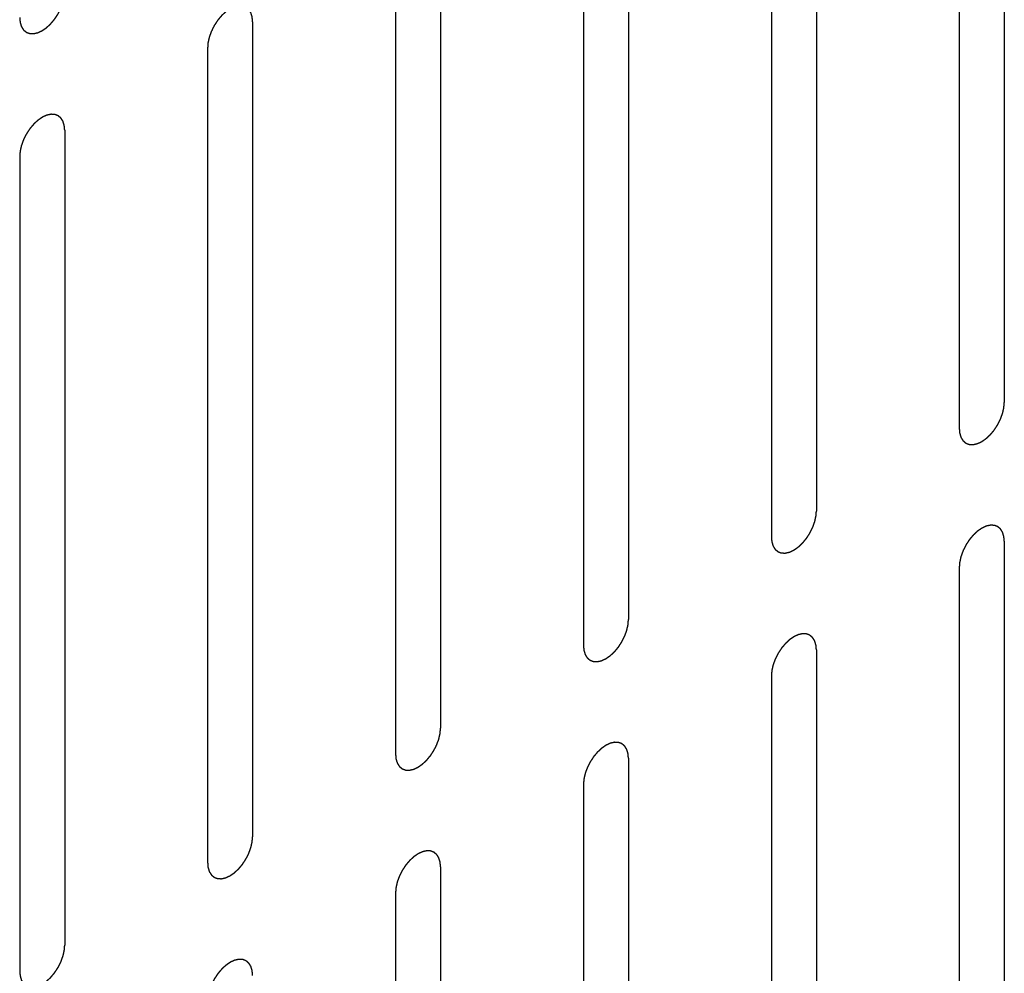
# Model space of a CAD drawing. Header units: inches. Extents: x 6 to 353, y 6 to 228.
# Tile 43 of 256: x 335.93 to 337.09, y 72.98 to 74.11. Entities that reach past the tile are written whole.
import ezdxf

# ---------------------------------------------------------------- set-up
doc = ezdxf.new("R2010")
doc.units = ezdxf.units.IN
doc.header["$LTSCALE"] = 19.946667
doc.header["$MEASUREMENT"] = 0
doc.linetypes.add('HIDDEN', pattern=[0.2, 0.1, -0.1])
doc.layers.add('DEFAULT_2', color=7, linetype='HIDDEN')

msp = doc.modelspace()

# ---------------------------------------------------------------- linework, layer by layer
at = {"layer": 'DEFAULT_2', "color": 7, "linetype": 'HIDDEN'}
for p, q in [((337.0912, 74.6154), (337.0912, 73.656)), ((337.0381, 74.5847), (337.0381, 73.6253)), ((336.8699, 74.4876), (336.8699, 73.5282)), ((336.8168, 74.457), (336.8168, 73.4976)), ((336.6485, 74.3598), (336.6485, 73.4004)), ((336.5955, 74.3292), (336.5955, 73.3698)), ((336.4272, 74.232), (336.4272, 73.2726)), ((336.3742, 74.2014), (336.3742, 73.242)), ((336.2059, 74.1042), (336.2059, 73.1448)), ((336.1529, 74.0736), (336.1529, 73.1142)), ((335.9846, 73.9765), (335.9846, 73.0171)), ((335.9315, 73.9458), (335.9315, 72.9864)), ((337.0912, 73.4927), (337.0912, 72.5333)), ((337.0381, 73.462), (337.0381, 72.5027)), ((336.8699, 73.3649), (336.8699, 72.4055)), ((336.8168, 73.3343), (336.8168, 72.3749)), ((336.6485, 73.2371), (336.6485, 72.2777)), ((336.5955, 73.2065), (336.5955, 72.2471)), ((336.4272, 73.1093), (336.4272, 72.1499)), ((336.3742, 73.0787), (336.3742, 72.1193))]:
    msp.add_line(p, q, dxfattribs=at)
for points in [[(335.9315, 74.1091), (335.9316, 74.1082), (335.9317, 74.1068), (335.9319, 74.1051), (335.932, 74.1043), (335.932, 74.1038), (335.932, 74.1035), (335.9321, 74.1032), (335.9323, 74.1028), (335.9325, 74.1021), (335.9328, 74.101), (335.9331, 74.1), (335.9333, 74.0993), (335.9334, 74.0989), (335.9335, 74.0986), (335.9337, 74.0984), (335.9339, 74.0981), (335.9342, 74.0975), (335.9347, 74.0967), (335.9353, 74.0959), (335.9356, 74.0953), (335.9358, 74.095), (335.9359, 74.0947), (335.9362, 74.0946), (335.9364, 74.0943), (335.9369, 74.0939), (335.9376, 74.0934), (335.9383, 74.0928), (335.9388, 74.0924), (335.9391, 74.0921), (335.9393, 74.0919), (335.9395, 74.0919), (335.9399, 74.0917), (335.9405, 74.0915), (335.9413, 74.0912), (335.9421, 74.0909), (335.9427, 74.0907), (335.943, 74.0906), (335.9433, 74.0905), (335.9436, 74.0905), (335.944, 74.0905), (335.9446, 74.0904), (335.9456, 74.0904), (335.9465, 74.0904), (335.9472, 74.0903), (335.9476, 74.0903), (335.9478, 74.0903), (335.9482, 74.0904), (335.9486, 74.0905), (335.9493, 74.0906), (335.9503, 74.0908), (335.9514, 74.0911), (335.9521, 74.0912), (335.9525, 74.0913), (335.9528, 74.0914), (335.9531, 74.0916), (335.9536, 74.0918), (335.9541, 74.092), (335.9548, 74.0923), (335.9556, 74.0927), (335.9565, 74.0931), (335.9573, 74.0935), (335.9577, 74.0937), (335.958, 74.0938), (335.9584, 74.0941), (335.9588, 74.0943), (335.9595, 74.0949), (335.9606, 74.0956), (335.9617, 74.0963), (335.9626, 74.0969), (335.9632, 74.0973), (335.9638, 74.098), (335.9646, 74.0987), (335.9657, 74.0997), (335.9667, 74.1006), (335.9675, 74.1014), (335.9682, 74.1019), (335.9687, 74.1027), (335.9695, 74.1036), (335.9704, 74.1047), (335.9714, 74.1058), (335.9721, 74.1067), (335.9727, 74.1074), (335.9732, 74.1082), (335.9739, 74.1092), (335.9748, 74.1105), (335.9756, 74.1118), (335.9763, 74.1128), (335.9768, 74.1136), (335.9772, 74.1144), (335.9778, 74.1155), (335.9784, 74.1169), (335.9791, 74.1182), (335.9797, 74.1193), (335.9801, 74.1201), (335.9804, 74.121), (335.9808, 74.1221), (335.9813, 74.1235), (335.9818, 74.1249), (335.9822, 74.126), (335.9826, 74.1268), (335.9827, 74.1276), (335.983, 74.1287), (335.9833, 74.1301), (335.9836, 74.1315), (335.9838, 74.1326), (335.9841, 74.1334), (335.9841, 74.1342), (335.9842, 74.1353), (335.9843, 74.1371), (335.9845, 74.1387), (335.9846, 74.1398)], [(336.2059, 74.1042), (336.2058, 74.1052), (336.2057, 74.1066), (336.2055, 74.1082), (336.2055, 74.1091), (336.2054, 74.1095), (336.2054, 74.1099), (336.2053, 74.1102), (336.2052, 74.1106), (336.2049, 74.1113), (336.2046, 74.1123), (336.2043, 74.1133), (336.2041, 74.114), (336.204, 74.1144), (336.2039, 74.1148), (336.2037, 74.115), (336.2035, 74.1153), (336.2032, 74.1159), (336.2027, 74.1167), (336.2022, 74.1175), (336.2018, 74.1181), (336.2016, 74.1184), (336.2015, 74.1186), (336.2012, 74.1188), (336.201, 74.119), (336.2005, 74.1194), (336.1998, 74.12), (336.1991, 74.1206), (336.1986, 74.121), (336.1983, 74.1212), (336.1981, 74.1214), (336.1979, 74.1215), (336.1975, 74.1216), (336.197, 74.1218), (336.1961, 74.1221), (336.1953, 74.1224), (336.1947, 74.1227), (336.1944, 74.1228), (336.1941, 74.1229), (336.1938, 74.1229), (336.1935, 74.1229), (336.1928, 74.1229), (336.1918, 74.123), (336.1909, 74.123), (336.1902, 74.1231), (336.1898, 74.1231), (336.1896, 74.1231), (336.1892, 74.123), (336.1888, 74.1229), (336.1881, 74.1227), (336.1871, 74.1225), (336.1861, 74.1223), (336.1853, 74.1221), (336.1849, 74.122), (336.1846, 74.122), (336.1843, 74.1218), (336.1838, 74.1216), (336.1833, 74.1214), (336.1826, 74.1211), (336.1818, 74.1207), (336.1809, 74.1202), (336.1801, 74.1199), (336.1797, 74.1197), (336.1794, 74.1196), (336.179, 74.1193), (336.1786, 74.119), (336.1779, 74.1185), (336.1768, 74.1178), (336.1757, 74.117), (336.1749, 74.1164), (336.1742, 74.116), (336.1736, 74.1154), (336.1728, 74.1147), (336.1717, 74.1137), (336.1707, 74.1127), (336.1699, 74.112), (336.1693, 74.1114), (336.1687, 74.1107), (336.1679, 74.1098), (336.167, 74.1087), (336.166, 74.1075), (336.1653, 74.1066), (336.1647, 74.106), (336.1642, 74.1052), (336.1635, 74.1041), (336.1627, 74.1029), (336.1618, 74.1016), (336.1611, 74.1005), (336.1606, 74.0998), (336.1602, 74.0989), (336.1597, 74.0979), (336.159, 74.0965), (336.1583, 74.0951), (336.1578, 74.094), (336.1573, 74.0932), (336.157, 74.0924), (336.1566, 74.0913), (336.1561, 74.0899), (336.1556, 74.0885), (336.1552, 74.0874), (336.1549, 74.0866), (336.1547, 74.0857), (336.1544, 74.0846), (336.1541, 74.0833), (336.1538, 74.0819), (336.1536, 74.0808), (336.1533, 74.08), (336.1533, 74.0792), (336.1532, 74.0781), (336.1531, 74.0763), (336.1529, 74.0747), (336.1529, 74.0736)], [(335.9846, 73.9765), (335.9845, 73.9774), (335.9844, 73.9788), (335.9842, 73.9805), (335.9841, 73.9813), (335.9841, 73.9818), (335.9841, 73.9821), (335.984, 73.9824), (335.9838, 73.9828), (335.9836, 73.9835), (335.9833, 73.9845), (335.983, 73.9855), (335.9828, 73.9863), (335.9827, 73.9867), (335.9826, 73.987), (335.9824, 73.9872), (335.9822, 73.9875), (335.9819, 73.9881), (335.9813, 73.9889), (335.9808, 73.9897), (335.9805, 73.9903), (335.9803, 73.9906), (335.9801, 73.9909), (335.9799, 73.991), (335.9796, 73.9912), (335.9792, 73.9916), (335.9785, 73.9922), (335.9778, 73.9928), (335.9773, 73.9932), (335.977, 73.9934), (335.9768, 73.9936), (335.9765, 73.9937), (335.9762, 73.9938), (335.9756, 73.994), (335.9748, 73.9944), (335.974, 73.9947), (335.9734, 73.9949), (335.973, 73.995), (335.9728, 73.9951), (335.9725, 73.9951), (335.9721, 73.9951), (335.9715, 73.9952), (335.9705, 73.9952), (335.9696, 73.9952), (335.9689, 73.9953), (335.9685, 73.9953), (335.9682, 73.9953), (335.9679, 73.9952), (335.9675, 73.9951), (335.9668, 73.995), (335.9658, 73.9947), (335.9647, 73.9945), (335.964, 73.9943), (335.9636, 73.9942), (335.9633, 73.9942), (335.963, 73.994), (335.9625, 73.9938), (335.962, 73.9936), (335.9613, 73.9933), (335.9604, 73.9929), (335.9596, 73.9925), (335.9588, 73.9921), (335.9584, 73.9919), (335.958, 73.9918), (335.9577, 73.9915), (335.9573, 73.9912), (335.9565, 73.9907), (335.9555, 73.99), (335.9544, 73.9892), (335.9535, 73.9886), (335.9529, 73.9882), (335.9523, 73.9876), (335.9514, 73.9869), (335.9504, 73.9859), (335.9494, 73.985), (335.9486, 73.9842), (335.9479, 73.9836), (335.9474, 73.9829), (335.9466, 73.982), (335.9457, 73.9809), (335.9447, 73.9798), (335.9439, 73.9788), (335.9434, 73.9782), (335.9429, 73.9774), (335.9422, 73.9764), (335.9413, 73.9751), (335.9405, 73.9738), (335.9398, 73.9727), (335.9393, 73.972), (335.9389, 73.9712), (335.9383, 73.9701), (335.9377, 73.9687), (335.937, 73.9674), (335.9364, 73.9663), (335.936, 73.9655), (335.9357, 73.9646), (335.9353, 73.9635), (335.9348, 73.9621), (335.9343, 73.9607), (335.9339, 73.9596), (335.9335, 73.9588), (335.9334, 73.958), (335.9331, 73.9569), (335.9328, 73.9555), (335.9325, 73.9541), (335.9323, 73.953), (335.932, 73.9522), (335.932, 73.9514), (335.9319, 73.9503), (335.9318, 73.9485), (335.9316, 73.9469), (335.9315, 73.9458)], [(337.0381, 73.6253), (337.0382, 73.6244), (337.0384, 73.623), (337.0385, 73.6213), (337.0386, 73.6205), (337.0386, 73.62), (337.0386, 73.6197), (337.0388, 73.6194), (337.0389, 73.619), (337.0391, 73.6183), (337.0394, 73.6173), (337.0397, 73.6163), (337.0399, 73.6155), (337.0401, 73.6151), (337.0401, 73.6148), (337.0403, 73.6146), (337.0405, 73.6143), (337.0409, 73.6137), (337.0414, 73.6129), (337.0419, 73.6121), (337.0422, 73.6115), (337.0424, 73.6112), (337.0426, 73.6109), (337.0428, 73.6108), (337.0431, 73.6106), (337.0436, 73.6102), (337.0442, 73.6096), (337.0449, 73.609), (337.0454, 73.6086), (337.0457, 73.6084), (337.0459, 73.6082), (337.0462, 73.6081), (337.0465, 73.608), (337.0471, 73.6077), (337.0479, 73.6074), (337.0487, 73.6071), (337.0493, 73.6069), (337.0497, 73.6068), (337.0499, 73.6067), (337.0502, 73.6067), (337.0506, 73.6067), (337.0512, 73.6066), (337.0522, 73.6066), (337.0531, 73.6066), (337.0538, 73.6065), (337.0542, 73.6065), (337.0545, 73.6065), (337.0548, 73.6066), (337.0552, 73.6067), (337.0559, 73.6068), (337.0569, 73.6071), (337.058, 73.6073), (337.0587, 73.6074), (337.0591, 73.6076), (337.0594, 73.6076), (337.0598, 73.6078), (337.0602, 73.608), (337.0607, 73.6082), (337.0614, 73.6085), (337.0623, 73.6089), (337.0631, 73.6093), (337.0639, 73.6097), (337.0643, 73.6099), (337.0647, 73.61), (337.065, 73.6103), (337.0654, 73.6106), (337.0662, 73.6111), (337.0672, 73.6118), (337.0683, 73.6126), (337.0692, 73.6132), (337.0698, 73.6136), (337.0704, 73.6142), (337.0713, 73.6149), (337.0723, 73.6159), (337.0733, 73.6168), (337.0741, 73.6176), (337.0748, 73.6181), (337.0753, 73.6189), (337.0761, 73.6198), (337.0771, 73.6209), (337.078, 73.622), (337.0788, 73.623), (337.0794, 73.6236), (337.0798, 73.6244), (337.0805, 73.6254), (337.0814, 73.6267), (337.0822, 73.628), (337.0829, 73.6291), (337.0834, 73.6298), (337.0838, 73.6306), (337.0844, 73.6317), (337.0851, 73.6331), (337.0857, 73.6344), (337.0863, 73.6355), (337.0867, 73.6363), (337.087, 73.6372), (337.0874, 73.6383), (337.0879, 73.6397), (337.0884, 73.6411), (337.0888, 73.6422), (337.0892, 73.643), (337.0893, 73.6438), (337.0896, 73.6449), (337.0899, 73.6463), (337.0902, 73.6477), (337.0905, 73.6488), (337.0907, 73.6496), (337.0907, 73.6504), (337.0908, 73.6515), (337.091, 73.6533), (337.0911, 73.6549), (337.0912, 73.656)], [(336.8168, 73.4976), (336.8169, 73.4966), (336.817, 73.4952), (336.8172, 73.4936), (336.8173, 73.4927), (336.8173, 73.4923), (336.8173, 73.4919), (336.8174, 73.4916), (336.8175, 73.4912), (336.8178, 73.4905), (336.8181, 73.4895), (336.8184, 73.4885), (336.8186, 73.4878), (336.8187, 73.4874), (336.8188, 73.487), (336.819, 73.4868), (336.8192, 73.4865), (336.8195, 73.4859), (336.82, 73.4851), (336.8205, 73.4843), (336.8209, 73.4837), (336.8211, 73.4834), (336.8212, 73.4832), (336.8215, 73.483), (336.8217, 73.4828), (336.8222, 73.4824), (336.8229, 73.4818), (336.8236, 73.4812), (336.8241, 73.4808), (336.8244, 73.4806), (336.8246, 73.4804), (336.8248, 73.4803), (336.8252, 73.4802), (336.8258, 73.48), (336.8266, 73.4797), (336.8274, 73.4793), (336.828, 73.4791), (336.8283, 73.479), (336.8286, 73.4789), (336.8289, 73.4789), (336.8293, 73.4789), (336.8299, 73.4789), (336.8309, 73.4788), (336.8318, 73.4788), (336.8325, 73.4787), (336.8329, 73.4787), (336.8331, 73.4787), (336.8335, 73.4788), (336.8339, 73.4789), (336.8346, 73.4791), (336.8356, 73.4793), (336.8367, 73.4795), (336.8374, 73.4797), (336.8378, 73.4798), (336.8381, 73.4798), (336.8384, 73.48), (336.8389, 73.4802), (336.8394, 73.4804), (336.8401, 73.4807), (336.8409, 73.4811), (336.8418, 73.4816), (336.8426, 73.4819), (336.843, 73.4821), (336.8433, 73.4822), (336.8437, 73.4825), (336.8441, 73.4828), (336.8448, 73.4833), (336.8459, 73.484), (336.847, 73.4848), (336.8478, 73.4854), (336.8485, 73.4858), (336.8491, 73.4864), (336.8499, 73.4871), (336.851, 73.4881), (336.852, 73.4891), (336.8528, 73.4898), (336.8535, 73.4904), (336.854, 73.4911), (336.8548, 73.492), (336.8557, 73.4931), (336.8567, 73.4943), (336.8574, 73.4952), (336.858, 73.4958), (336.8585, 73.4966), (336.8592, 73.4976), (336.86, 73.4989), (336.8609, 73.5002), (336.8616, 73.5013), (336.8621, 73.502), (336.8625, 73.5029), (336.8631, 73.5039), (336.8637, 73.5053), (336.8644, 73.5067), (336.865, 73.5078), (336.8654, 73.5086), (336.8657, 73.5094), (336.8661, 73.5105), (336.8666, 73.5119), (336.8671, 73.5133), (336.8675, 73.5144), (336.8679, 73.5152), (336.868, 73.5161), (336.8683, 73.5172), (336.8686, 73.5185), (336.8689, 73.5199), (336.8691, 73.521), (336.8694, 73.5218), (336.8694, 73.5226), (336.8695, 73.5237), (336.8696, 73.5255), (336.8698, 73.5271), (336.8699, 73.5282)], [(337.0912, 73.4927), (337.0911, 73.4936), (337.091, 73.495), (337.0908, 73.4967), (337.0908, 73.4975), (337.0907, 73.498), (337.0907, 73.4983), (337.0906, 73.4986), (337.0905, 73.499), (337.0902, 73.4997), (337.0899, 73.5007), (337.0896, 73.5018), (337.0894, 73.5025), (337.0893, 73.5029), (337.0892, 73.5032), (337.089, 73.5034), (337.0888, 73.5037), (337.0885, 73.5043), (337.088, 73.5051), (337.0875, 73.5059), (337.0871, 73.5065), (337.0869, 73.5068), (337.0868, 73.5071), (337.0865, 73.5072), (337.0863, 73.5075), (337.0858, 73.5079), (337.0851, 73.5084), (337.0844, 73.509), (337.0839, 73.5094), (337.0836, 73.5097), (337.0834, 73.5099), (337.0832, 73.5099), (337.0828, 73.5101), (337.0822, 73.5103), (337.0814, 73.5106), (337.0806, 73.5109), (337.08, 73.5111), (337.0797, 73.5112), (337.0794, 73.5113), (337.0791, 73.5113), (337.0788, 73.5113), (337.0781, 73.5114), (337.0771, 73.5114), (337.0762, 73.5114), (337.0755, 73.5115), (337.0751, 73.5115), (337.0749, 73.5115), (337.0745, 73.5114), (337.0741, 73.5113), (337.0734, 73.5112), (337.0724, 73.511), (337.0713, 73.5107), (337.0706, 73.5106), (337.0702, 73.5105), (337.0699, 73.5104), (337.0696, 73.5102), (337.0691, 73.51), (337.0686, 73.5098), (337.0679, 73.5095), (337.0671, 73.5091), (337.0662, 73.5087), (337.0654, 73.5083), (337.065, 73.5081), (337.0647, 73.508), (337.0643, 73.5077), (337.0639, 73.5075), (337.0632, 73.5069), (337.0621, 73.5062), (337.061, 73.5055), (337.0602, 73.5049), (337.0595, 73.5045), (337.0589, 73.5038), (337.0581, 73.5031), (337.057, 73.5021), (337.056, 73.5012), (337.0552, 73.5004), (337.0545, 73.4999), (337.054, 73.4991), (337.0532, 73.4982), (337.0523, 73.4971), (337.0513, 73.496), (337.0506, 73.4951), (337.05, 73.4944), (337.0495, 73.4936), (337.0488, 73.4926), (337.048, 73.4913), (337.0471, 73.49), (337.0464, 73.489), (337.0459, 73.4882), (337.0455, 73.4874), (337.045, 73.4863), (337.0443, 73.4849), (337.0436, 73.4836), (337.043, 73.4825), (337.0426, 73.4817), (337.0423, 73.4808), (337.0419, 73.4797), (337.0414, 73.4783), (337.0409, 73.4769), (337.0405, 73.4758), (337.0402, 73.475), (337.04, 73.4742), (337.0397, 73.4731), (337.0394, 73.4717), (337.0391, 73.4703), (337.0389, 73.4692), (337.0386, 73.4684), (337.0386, 73.4676), (337.0385, 73.4665), (337.0384, 73.4647), (337.0382, 73.4631), (337.0381, 73.462)], [(336.5955, 73.3698), (336.5956, 73.3688), (336.5957, 73.3674), (336.5959, 73.3658), (336.5959, 73.365), (336.596, 73.3645), (336.596, 73.3641), (336.5961, 73.3638), (336.5962, 73.3634), (336.5964, 73.3627), (336.5968, 73.3617), (336.5971, 73.3607), (336.5973, 73.36), (336.5974, 73.3596), (336.5975, 73.3593), (336.5977, 73.359), (336.5979, 73.3587), (336.5982, 73.3581), (336.5987, 73.3573), (336.5992, 73.3565), (336.5996, 73.356), (336.5998, 73.3556), (336.5999, 73.3554), (336.6001, 73.3552), (336.6004, 73.355), (336.6009, 73.3546), (336.6016, 73.354), (336.6023, 73.3534), (336.6028, 73.353), (336.6031, 73.3528), (336.6033, 73.3526), (336.6035, 73.3525), (336.6038, 73.3524), (336.6044, 73.3522), (336.6053, 73.3519), (336.6061, 73.3516), (336.6067, 73.3513), (336.607, 73.3512), (336.6073, 73.3511), (336.6076, 73.3511), (336.6079, 73.3511), (336.6086, 73.3511), (336.6095, 73.351), (336.6105, 73.351), (336.6112, 73.351), (336.6115, 73.351), (336.6118, 73.3509), (336.6121, 73.351), (336.6125, 73.3511), (336.6133, 73.3513), (336.6143, 73.3515), (336.6153, 73.3517), (336.6161, 73.3519), (336.6165, 73.352), (336.6168, 73.352), (336.6171, 73.3522), (336.6175, 73.3524), (336.6181, 73.3527), (336.6187, 73.353), (336.6196, 73.3534), (336.6205, 73.3538), (336.6213, 73.3541), (336.6217, 73.3543), (336.622, 73.3545), (336.6223, 73.3547), (336.6228, 73.355), (336.6235, 73.3555), (336.6246, 73.3563), (336.6257, 73.357), (336.6265, 73.3576), (336.6272, 73.358), (336.6278, 73.3586), (336.6286, 73.3594), (336.6296, 73.3603), (336.6307, 73.3613), (336.6315, 73.3621), (336.6321, 73.3626), (336.6327, 73.3633), (336.6335, 73.3642), (336.6344, 73.3653), (336.6354, 73.3665), (336.6361, 73.3674), (336.6367, 73.368), (336.6372, 73.3688), (336.6379, 73.3699), (336.6387, 73.3712), (336.6396, 73.3725), (336.6402, 73.3735), (336.6408, 73.3743), (336.6412, 73.3751), (336.6417, 73.3762), (336.6424, 73.3775), (336.6431, 73.3789), (336.6436, 73.38), (336.6441, 73.3808), (336.6443, 73.3816), (336.6448, 73.3827), (336.6453, 73.3841), (336.6458, 73.3855), (336.6462, 73.3866), (336.6465, 73.3875), (336.6467, 73.3883), (336.6469, 73.3894), (336.6472, 73.3908), (336.6476, 73.3921), (336.6478, 73.3932), (336.648, 73.3941), (336.6481, 73.3948), (336.6482, 73.3959), (336.6483, 73.3978), (336.6484, 73.3993), (336.6485, 73.4004)], [(336.8699, 73.3649), (336.8698, 73.3658), (336.8696, 73.3672), (336.8695, 73.3689), (336.8694, 73.3697), (336.8694, 73.3702), (336.8694, 73.3706), (336.8693, 73.3708), (336.8691, 73.3712), (336.8689, 73.372), (336.8686, 73.373), (336.8683, 73.374), (336.8681, 73.3747), (336.8679, 73.3751), (336.8679, 73.3754), (336.8677, 73.3756), (336.8675, 73.376), (336.8671, 73.3765), (336.8666, 73.3773), (336.8661, 73.3781), (336.8658, 73.3787), (336.8656, 73.379), (336.8654, 73.3793), (336.8652, 73.3794), (336.8649, 73.3797), (336.8645, 73.3801), (336.8638, 73.3807), (336.8631, 73.3812), (336.8626, 73.3816), (336.8623, 73.3819), (336.8621, 73.3821), (336.8618, 73.3821), (336.8615, 73.3823), (336.8609, 73.3825), (336.8601, 73.3828), (336.8593, 73.3831), (336.8587, 73.3833), (336.8583, 73.3834), (336.8581, 73.3836), (336.8578, 73.3835), (336.8574, 73.3836), (336.8568, 73.3836), (336.8558, 73.3836), (336.8549, 73.3837), (336.8542, 73.3837), (336.8538, 73.3837), (336.8535, 73.3837), (336.8532, 73.3836), (336.8528, 73.3836), (336.8521, 73.3834), (336.8511, 73.3832), (336.85, 73.3829), (336.8493, 73.3828), (336.8489, 73.3827), (336.8486, 73.3826), (336.8483, 73.3825), (336.8478, 73.3823), (336.8473, 73.382), (336.8466, 73.3817), (336.8457, 73.3813), (336.8449, 73.3809), (336.8441, 73.3805), (336.8437, 73.3803), (336.8433, 73.3802), (336.843, 73.38), (336.8426, 73.3797), (336.8418, 73.3792), (336.8408, 73.3784), (336.8397, 73.3777), (336.8388, 73.3771), (336.8382, 73.3767), (336.8376, 73.3761), (336.8367, 73.3753), (336.8357, 73.3743), (336.8347, 73.3734), (336.8339, 73.3726), (336.8332, 73.3721), (336.8327, 73.3714), (336.8319, 73.3705), (336.831, 73.3693), (336.83, 73.3682), (336.8292, 73.3673), (336.8286, 73.3666), (336.8282, 73.3658), (336.8275, 73.3648), (336.8266, 73.3635), (336.8258, 73.3622), (336.8251, 73.3612), (336.8246, 73.3604), (336.8242, 73.3596), (336.8236, 73.3585), (336.823, 73.3571), (336.8223, 73.3558), (336.8217, 73.3547), (336.8213, 73.3539), (336.821, 73.353), (336.8206, 73.3519), (336.8201, 73.3505), (336.8196, 73.3492), (336.8192, 73.348), (336.8188, 73.3472), (336.8187, 73.3464), (336.8184, 73.3453), (336.8181, 73.3439), (336.8178, 73.3425), (336.8175, 73.3414), (336.8173, 73.3406), (336.8173, 73.3398), (336.8172, 73.3388), (336.817, 73.3369), (336.8169, 73.3353), (336.8168, 73.3343)], [(336.3742, 73.242), (336.3743, 73.2411), (336.3744, 73.2396), (336.3745, 73.238), (336.3746, 73.2372), (336.3747, 73.2367), (336.3747, 73.2363), (336.3748, 73.236), (336.3749, 73.2356), (336.3751, 73.2349), (336.3754, 73.2339), (336.3757, 73.2329), (336.376, 73.2322), (336.3761, 73.2318), (336.3762, 73.2315), (336.3763, 73.2313), (336.3765, 73.2309), (336.3769, 73.2304), (336.3774, 73.2296), (336.3779, 73.2288), (336.3783, 73.2282), (336.3785, 73.2279), (336.3786, 73.2276), (336.3788, 73.2274), (336.3791, 73.2272), (336.3796, 73.2268), (336.3803, 73.2262), (336.381, 73.2257), (336.3815, 73.2252), (336.3817, 73.225), (336.3819, 73.2248), (336.3822, 73.2248), (336.3825, 73.2246), (336.3831, 73.2244), (336.3839, 73.2241), (336.3848, 73.2238), (336.3854, 73.2236), (336.3857, 73.2235), (336.3859, 73.2233), (336.3862, 73.2233), (336.3866, 73.2233), (336.3873, 73.2233), (336.3882, 73.2233), (336.3892, 73.2232), (336.3898, 73.2232), (336.3902, 73.2232), (336.3905, 73.2231), (336.3908, 73.2232), (336.3912, 73.2233), (336.3919, 73.2235), (336.393, 73.2237), (336.394, 73.224), (336.3947, 73.2241), (336.3951, 73.2242), (336.3954, 73.2242), (336.3958, 73.2244), (336.3962, 73.2246), (336.3968, 73.2249), (336.3974, 73.2252), (336.3983, 73.2256), (336.3992, 73.226), (336.3999, 73.2263), (336.4004, 73.2265), (336.4007, 73.2267), (336.401, 73.2269), (336.4014, 73.2272), (336.4022, 73.2277), (336.4033, 73.2285), (336.4043, 73.2292), (336.4052, 73.2298), (336.4059, 73.2302), (336.4065, 73.2308), (336.4073, 73.2316), (336.4083, 73.2325), (336.4094, 73.2335), (336.4102, 73.2343), (336.4108, 73.2348), (336.4114, 73.2355), (336.4121, 73.2364), (336.4131, 73.2376), (336.414, 73.2387), (336.4148, 73.2396), (336.4154, 73.2403), (336.4159, 73.2411), (336.4166, 73.2421), (336.4174, 73.2434), (336.4183, 73.2447), (336.4189, 73.2457), (336.4195, 73.2465), (336.4198, 73.2473), (336.4204, 73.2484), (336.4211, 73.2497), (336.4218, 73.2511), (336.4223, 73.2522), (336.4228, 73.253), (336.423, 73.2538), (336.4234, 73.2549), (336.4239, 73.2563), (336.4245, 73.2577), (336.4249, 73.2588), (336.4252, 73.2597), (336.4254, 73.2605), (336.4256, 73.2616), (336.4259, 73.263), (336.4263, 73.2643), (336.4265, 73.2654), (336.4267, 73.2663), (336.4267, 73.2671), (336.4268, 73.2681), (336.427, 73.27), (336.4271, 73.2716), (336.4272, 73.2726)], [(336.6485, 73.2371), (336.6484, 73.238), (336.6483, 73.2395), (336.6482, 73.2411), (336.6481, 73.2419), (336.6481, 73.2424), (336.648, 73.2428), (336.6479, 73.2431), (336.6478, 73.2435), (336.6476, 73.2442), (336.6473, 73.2452), (336.647, 73.2462), (336.6468, 73.2469), (336.6466, 73.2473), (336.6465, 73.2476), (336.6464, 73.2479), (336.6462, 73.2482), (336.6458, 73.2487), (336.6453, 73.2496), (336.6448, 73.2504), (336.6445, 73.2509), (336.6443, 73.2512), (336.6441, 73.2515), (336.6439, 73.2517), (336.6436, 73.2519), (336.6431, 73.2523), (336.6424, 73.2529), (336.6417, 73.2535), (336.6413, 73.2539), (336.641, 73.2541), (336.6408, 73.2543), (336.6405, 73.2544), (336.6402, 73.2545), (336.6396, 73.2547), (336.6388, 73.255), (336.6379, 73.2553), (336.6374, 73.2555), (336.637, 73.2557), (336.6368, 73.2558), (336.6365, 73.2558), (336.6361, 73.2558), (336.6354, 73.2558), (336.6345, 73.2559), (336.6335, 73.2559), (336.6329, 73.2559), (336.6325, 73.2559), (336.6322, 73.256), (336.6319, 73.2559), (336.6315, 73.2558), (336.6308, 73.2556), (336.6297, 73.2554), (336.6287, 73.2552), (336.628, 73.255), (336.6276, 73.2549), (336.6273, 73.2549), (336.6269, 73.2547), (336.6265, 73.2545), (336.6259, 73.2542), (336.6253, 73.2539), (336.6244, 73.2535), (336.6235, 73.2531), (336.6228, 73.2528), (336.6223, 73.2526), (336.622, 73.2524), (336.6217, 73.2522), (336.6213, 73.2519), (336.6205, 73.2514), (336.6194, 73.2506), (336.6184, 73.2499), (336.6175, 73.2493), (336.6169, 73.2489), (336.6162, 73.2483), (336.6154, 73.2475), (336.6144, 73.2466), (336.6134, 73.2456), (336.6125, 73.2448), (336.6119, 73.2443), (336.6113, 73.2436), (336.6106, 73.2427), (336.6096, 73.2415), (336.6087, 73.2404), (336.6079, 73.2395), (336.6073, 73.2389), (336.6068, 73.238), (336.6062, 73.237), (336.6053, 73.2357), (336.6045, 73.2344), (336.6038, 73.2334), (336.6032, 73.2326), (336.6029, 73.2318), (336.6023, 73.2307), (336.6016, 73.2294), (336.6009, 73.228), (336.6004, 73.2269), (336.6, 73.2261), (336.5997, 73.2253), (336.5993, 73.2242), (336.5988, 73.2228), (336.5982, 73.2214), (336.5979, 73.2203), (336.5975, 73.2194), (336.5974, 73.2186), (336.5971, 73.2175), (336.5968, 73.2161), (336.5965, 73.2148), (336.5962, 73.2137), (336.596, 73.2128), (336.596, 73.212), (336.5959, 73.211), (336.5957, 73.2091), (336.5956, 73.2075), (336.5955, 73.2065)], [(336.1529, 73.1142), (336.1529, 73.1133), (336.1531, 73.1119), (336.1532, 73.1102), (336.1533, 73.1094), (336.1533, 73.1089), (336.1533, 73.1086), (336.1535, 73.1083), (336.1536, 73.1079), (336.1538, 73.1072), (336.1541, 73.1061), (336.1544, 73.1051), (336.1546, 73.1044), (336.1548, 73.104), (336.1548, 73.1037), (336.155, 73.1035), (336.1552, 73.1031), (336.1556, 73.1026), (336.1561, 73.1018), (336.1566, 73.101), (336.1569, 73.1004), (336.1571, 73.1001), (336.1573, 73.0998), (336.1575, 73.0997), (336.1578, 73.0994), (336.1583, 73.099), (336.159, 73.0984), (336.1596, 73.0979), (336.1601, 73.0975), (336.1604, 73.0972), (336.1606, 73.097), (336.1609, 73.097), (336.1612, 73.0968), (336.1618, 73.0966), (336.1626, 73.0963), (336.1635, 73.096), (336.164, 73.0958), (336.1644, 73.0957), (336.1646, 73.0955), (336.1649, 73.0956), (336.1653, 73.0955), (336.166, 73.0955), (336.1669, 73.0955), (336.1679, 73.0954), (336.1685, 73.0954), (336.1689, 73.0954), (336.1692, 73.0954), (336.1695, 73.0955), (336.1699, 73.0955), (336.1706, 73.0957), (336.1717, 73.0959), (336.1727, 73.0962), (336.1734, 73.0963), (336.1738, 73.0964), (336.1741, 73.0965), (336.1745, 73.0967), (336.1749, 73.0968), (336.1754, 73.0971), (336.1761, 73.0974), (336.177, 73.0978), (336.1778, 73.0982), (336.1786, 73.0986), (336.179, 73.0988), (336.1794, 73.0989), (336.1797, 73.0991), (336.1801, 73.0994), (336.1809, 73.1), (336.1819, 73.1007), (336.183, 73.1014), (336.1839, 73.102), (336.1845, 73.1024), (336.1851, 73.1031), (336.186, 73.1038), (336.187, 73.1048), (336.188, 73.1057), (336.1889, 73.1065), (336.1895, 73.107), (336.19, 73.1077), (336.1908, 73.1086), (336.1918, 73.1098), (336.1927, 73.1109), (336.1935, 73.1118), (336.1941, 73.1125), (336.1945, 73.1133), (336.1952, 73.1143), (336.1961, 73.1156), (336.1969, 73.1169), (336.1976, 73.1179), (336.1981, 73.1187), (336.1985, 73.1195), (336.1991, 73.1206), (336.1998, 73.122), (336.2005, 73.1233), (336.201, 73.1244), (336.2014, 73.1252), (336.2017, 73.1261), (336.2021, 73.1272), (336.2026, 73.1286), (336.2031, 73.13), (336.2035, 73.1311), (336.2039, 73.1319), (336.204, 73.1327), (336.2043, 73.1338), (336.2046, 73.1352), (336.2049, 73.1366), (336.2052, 73.1377), (336.2054, 73.1385), (336.2054, 73.1393), (336.2055, 73.1403), (336.2057, 73.1422), (336.2058, 73.1438), (336.2059, 73.1448)], [(336.4272, 73.1093), (336.4271, 73.1103), (336.427, 73.1117), (336.4269, 73.1133), (336.4268, 73.1142), (336.4267, 73.1146), (336.4267, 73.115), (336.4266, 73.1153), (336.4265, 73.1157), (336.4263, 73.1164), (336.426, 73.1174), (336.4256, 73.1184), (336.4254, 73.1191), (336.4253, 73.1195), (336.4252, 73.1199), (336.4251, 73.1201), (336.4249, 73.1204), (336.4245, 73.121), (336.424, 73.1218), (336.4235, 73.1226), (336.4231, 73.1231), (336.4229, 73.1235), (336.4228, 73.1237), (336.4226, 73.1239), (336.4223, 73.1241), (336.4218, 73.1245), (336.4211, 73.1251), (336.4204, 73.1257), (336.4199, 73.1261), (336.4196, 73.1263), (336.4195, 73.1265), (336.4192, 73.1266), (336.4189, 73.1267), (336.4183, 73.1269), (336.4174, 73.1272), (336.4166, 73.1275), (336.416, 73.1278), (336.4157, 73.1279), (336.4155, 73.128), (336.4152, 73.128), (336.4148, 73.128), (336.4141, 73.128), (336.4132, 73.1281), (336.4122, 73.1281), (336.4115, 73.1281), (336.4112, 73.1281), (336.4109, 73.1282), (336.4106, 73.1281), (336.4102, 73.128), (336.4094, 73.1278), (336.4084, 73.1276), (336.4074, 73.1274), (336.4067, 73.1272), (336.4062, 73.1271), (336.4059, 73.1271), (336.4056, 73.1269), (336.4052, 73.1267), (336.4046, 73.1264), (336.404, 73.1261), (336.4031, 73.1257), (336.4022, 73.1253), (336.4015, 73.125), (336.401, 73.1248), (336.4007, 73.1247), (336.4004, 73.1244), (336.3999, 73.1241), (336.3992, 73.1236), (336.3981, 73.1229), (336.397, 73.1221), (336.3962, 73.1215), (336.3955, 73.1211), (336.3949, 73.1205), (336.3941, 73.1197), (336.3931, 73.1188), (336.392, 73.1178), (336.3912, 73.1171), (336.3906, 73.1165), (336.39, 73.1158), (336.3893, 73.1149), (336.3883, 73.1138), (336.3873, 73.1126), (336.3866, 73.1117), (336.386, 73.1111), (336.3855, 73.1103), (336.3848, 73.1092), (336.384, 73.1079), (336.3831, 73.1067), (336.3825, 73.1056), (336.3819, 73.1049), (336.3815, 73.104), (336.381, 73.1029), (336.3803, 73.1016), (336.3796, 73.1002), (336.3791, 73.0991), (336.3786, 73.0983), (336.3784, 73.0975), (336.3779, 73.0964), (336.3774, 73.095), (336.3769, 73.0936), (336.3765, 73.0925), (336.3762, 73.0916), (336.376, 73.0908), (336.3758, 73.0897), (336.3755, 73.0884), (336.3751, 73.087), (336.3749, 73.0859), (336.3747, 73.085), (336.3746, 73.0843), (336.3745, 73.0832), (336.3744, 73.0814), (336.3743, 73.0798), (336.3742, 73.0787)], [(335.9315, 72.9864), (335.9316, 72.9855), (335.9317, 72.9841), (335.9319, 72.9824), (335.932, 72.9816), (335.932, 72.9811), (335.932, 72.9808), (335.9321, 72.9805), (335.9323, 72.9801), (335.9325, 72.9794), (335.9328, 72.9784), (335.9331, 72.9773), (335.9333, 72.9766), (335.9334, 72.9762), (335.9335, 72.9759), (335.9337, 72.9757), (335.9339, 72.9754), (335.9342, 72.9748), (335.9347, 72.974), (335.9353, 72.9732), (335.9356, 72.9726), (335.9358, 72.9723), (335.9359, 72.972), (335.9362, 72.9719), (335.9364, 72.9716), (335.9369, 72.9712), (335.9376, 72.9707), (335.9383, 72.9701), (335.9388, 72.9697), (335.9391, 72.9695), (335.9393, 72.9693), (335.9395, 72.9692), (335.9399, 72.9691), (335.9405, 72.9688), (335.9413, 72.9685), (335.9421, 72.9682), (335.9427, 72.968), (335.943, 72.9679), (335.9433, 72.9678), (335.9436, 72.9678), (335.944, 72.9678), (335.9446, 72.9677), (335.9456, 72.9677), (335.9465, 72.9677), (335.9472, 72.9676), (335.9476, 72.9676), (335.9478, 72.9676), (335.9482, 72.9677), (335.9486, 72.9678), (335.9493, 72.9679), (335.9503, 72.9682), (335.9514, 72.9684), (335.9521, 72.9685), (335.9525, 72.9686), (335.9528, 72.9687), (335.9531, 72.9689), (335.9536, 72.9691), (335.9541, 72.9693), (335.9548, 72.9696), (335.9556, 72.97), (335.9565, 72.9704), (335.9573, 72.9708), (335.9577, 72.971), (335.958, 72.9711), (335.9584, 72.9714), (335.9588, 72.9716), (335.9595, 72.9722), (335.9606, 72.9729), (335.9617, 72.9736), (335.9626, 72.9743), (335.9632, 72.9747), (335.9638, 72.9753), (335.9646, 72.976), (335.9657, 72.977), (335.9667, 72.9779), (335.9675, 72.9787), (335.9682, 72.9792), (335.9687, 72.98), (335.9695, 72.9809), (335.9704, 72.982), (335.9714, 72.9831), (335.9721, 72.984), (335.9727, 72.9847), (335.9732, 72.9855), (335.9739, 72.9865), (335.9748, 72.9878), (335.9756, 72.9891), (335.9763, 72.9902), (335.9768, 72.9909), (335.9772, 72.9917), (335.9778, 72.9928), (335.9784, 72.9942), (335.9791, 72.9955), (335.9797, 72.9966), (335.9801, 72.9974), (335.9804, 72.9983), (335.9808, 72.9994), (335.9813, 73.0008), (335.9818, 73.0022), (335.9822, 73.0033), (335.9826, 73.0041), (335.9827, 73.0049), (335.983, 73.006), (335.9833, 73.0074), (335.9836, 73.0088), (335.9838, 73.0099), (335.9841, 73.0107), (335.9841, 73.0115), (335.9842, 73.0126), (335.9843, 73.0144), (335.9845, 73.016), (335.9846, 73.0171)], [(336.2059, 72.9815), (336.2058, 72.9825), (336.2057, 72.9839), (336.2055, 72.9855), (336.2055, 72.9864), (336.2054, 72.9868), (336.2054, 72.9872), (336.2053, 72.9875), (336.2052, 72.9879), (336.2049, 72.9886), (336.2046, 72.9896), (336.2043, 72.9906), (336.2041, 72.9913), (336.204, 72.9917), (336.2039, 72.9921), (336.2037, 72.9923), (336.2035, 72.9926), (336.2032, 72.9932), (336.2027, 72.994), (336.2022, 72.9948), (336.2018, 72.9954), (336.2016, 72.9957), (336.2015, 72.9959), (336.2012, 72.9961), (336.201, 72.9963), (336.2005, 72.9967), (336.1998, 72.9973), (336.1991, 72.9979), (336.1986, 72.9983), (336.1983, 72.9985), (336.1981, 72.9987), (336.1979, 72.9988), (336.1975, 72.9989), (336.197, 72.9991), (336.1961, 72.9995), (336.1953, 72.9998), (336.1947, 73), (336.1944, 73.0001), (336.1941, 73.0002), (336.1938, 73.0002), (336.1935, 73.0002), (336.1928, 73.0002), (336.1918, 73.0003), (336.1909, 73.0003), (336.1902, 73.0004), (336.1898, 73.0004), (336.1896, 73.0004), (336.1892, 73.0003), (336.1888, 73.0002), (336.1881, 73.0001), (336.1871, 72.9998), (336.1861, 72.9996), (336.1853, 72.9994), (336.1849, 72.9993), (336.1846, 72.9993), (336.1843, 72.9991), (336.1838, 72.9989), (336.1833, 72.9987), (336.1826, 72.9984), (336.1818, 72.998), (336.1809, 72.9976), (336.1801, 72.9972), (336.1797, 72.997), (336.1794, 72.9969), (336.179, 72.9966), (336.1786, 72.9963), (336.1779, 72.9958), (336.1768, 72.9951), (336.1757, 72.9943), (336.1749, 72.9937), (336.1742, 72.9933), (336.1736, 72.9927), (336.1728, 72.992), (336.1717, 72.991), (336.1707, 72.9901), (336.1699, 72.9893), (336.1693, 72.9887), (336.1687, 72.988), (336.1679, 72.9871), (336.167, 72.986), (336.166, 72.9849), (336.1653, 72.9839), (336.1647, 72.9833), (336.1642, 72.9825), (336.1635, 72.9815), (336.1627, 72.9802), (336.1618, 72.9789), (336.1611, 72.9778), (336.1606, 72.9771), (336.1602, 72.9762), (336.1597, 72.9752), (336.159, 72.9738), (336.1583, 72.9724), (336.1578, 72.9714), (336.1573, 72.9706), (336.157, 72.9697), (336.1566, 72.9686), (336.1561, 72.9672), (336.1556, 72.9658), (336.1552, 72.9647), (336.1549, 72.9639), (336.1547, 72.963), (336.1544, 72.9619), (336.1541, 72.9606), (336.1538, 72.9592), (336.1536, 72.9581), (336.1533, 72.9573), (336.1533, 72.9565), (336.1532, 72.9554), (336.1531, 72.9536), (336.1529, 72.952), (336.1529, 72.9509)]]:
    msp.add_open_spline(points, degree=3, knots=[0, 0, 0, 0, 0.03125, 0.046875, 0.054688, 0.058594, 0.0625, 0.066406, 0.070312, 0.078125, 0.09375, 0.109375, 0.117188, 0.121094, 0.125, 0.128906, 0.132812, 0.140625, 0.15625, 0.171875, 0.179688, 0.183594, 0.1875, 0.191406, 0.195312, 0.203125, 0.21875, 0.234375, 0.242188, 0.246094, 0.25, 0.253906, 0.257812, 0.265625, 0.28125, 0.296875, 0.304688, 0.308594, 0.3125, 0.316406, 0.320312, 0.328125, 0.34375, 0.359375, 0.367188, 0.371094, 0.375, 0.378906, 0.382812, 0.390625, 0.40625, 0.421875, 0.429688, 0.433594, 0.4375, 0.441406, 0.445312, 0.453125, 0.460938, 0.46875, 0.484375, 0.492188, 0.496094, 0.5, 0.503906, 0.507812, 0.515625, 0.53125, 0.546875, 0.554688, 0.5625, 0.570312, 0.578125, 0.59375, 0.609375, 0.617188, 0.625, 0.632812, 0.640625, 0.65625, 0.671875, 0.679688, 0.6875, 0.695312, 0.703125, 0.71875, 0.734375, 0.742188, 0.75, 0.757812, 0.765625, 0.78125, 0.796875, 0.804688, 0.8125, 0.820312, 0.828125, 0.84375, 0.859375, 0.867188, 0.875, 0.882812, 0.890625, 0.90625, 0.921875, 0.929688, 0.9375, 0.945312, 0.953125, 0.96875, 1, 1, 1, 1], dxfattribs=at)

doc.saveas('drawing.dxf')
